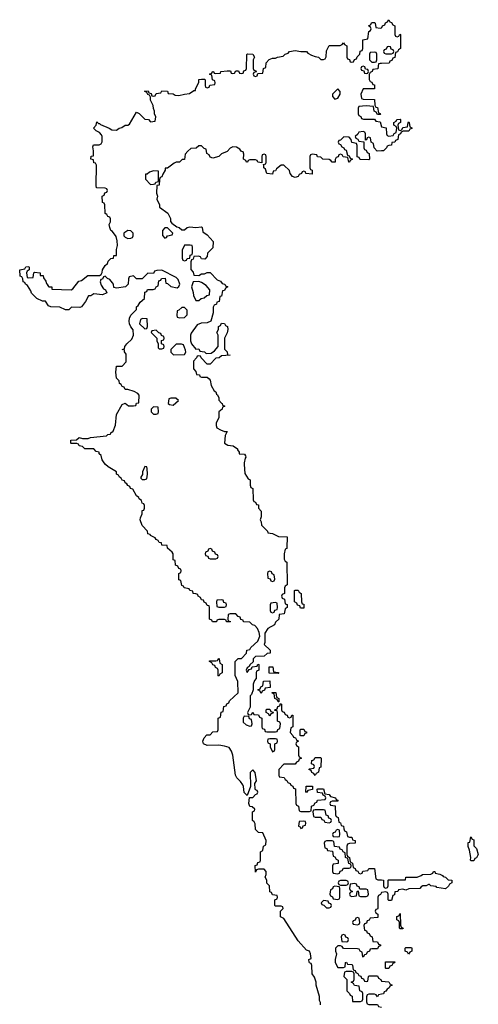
# Model space of a CAD drawing. Header units: inches. Extents: x 2718490 to 2828976, y 856982 to 957410.
# Tile 53 of 63: x 2767446 to 2770682, y 896194 to 903134. Entities that reach past the tile are written whole.
import ezdxf

# ---------------------------------------------------------------- set-up
doc = ezdxf.new("R2010")
doc.units = ezdxf.units.IN
doc.header["$MEASUREMENT"] = 0
for name, color, linetype in [('C7869', 7, 'Continuous'), ('C7879', 7, 'Continuous'), ('C7960', 7, 'Continuous'), ('C7970', 7, 'Continuous')]:
    doc.layers.add(name, color=color, linetype=linetype)

msp = doc.modelspace()

# ---------------------------------------------------------------- linework, layer by layer
at = {"layer": 'C7869', "color": 6}
for points in [[(2769568, 896190), (2769567.3, 896207.3), (2769562, 896222), (2769561.2, 896250), (2769538, 896330), (2769538, 896350), (2769525.6, 896385.6), (2769509.4, 896410), (2769508, 896468), (2769502, 896482), (2769490, 896486), (2769488, 896492), (2769486, 896510), (2769502, 896518), (2769497.2, 896550), (2769490, 896568), (2769470, 896575.3), (2769410, 896640.7), (2769310, 896798), (2769286, 896810), (2769286, 896850), (2769306, 896870), (2769302, 896882), (2769290, 896886), (2769250, 896886), (2769246, 896890), (2769246, 896930), (2769262, 896938), (2769266, 896950), (2769262, 896962), (2769230, 896966), (2769222, 896982), (2769210, 896986), (2769209, 897029), (2769190, 897048), (2769189, 897069), (2769178, 897090), (2769186, 897110), (2769186, 897130), (2769170, 897146), (2769130, 897146), (2769118, 897142), (2769110, 897126), (2769108, 897172), (2769122, 897178), (2769127.3, 897192.7), (2769142, 897198), (2769146, 897210), (2769146, 897270), (2769162, 897278), (2769166, 897310), (2769182, 897318), (2769186, 897350), (2769162, 897402), (2769130, 897406), (2769110, 897426), (2769107.3, 897467.3), (2769101.2, 897481.2), (2769089.6, 897490.4), (2769088.7, 897551.3), (2769102, 897558), (2769106, 897570), (2769087.3, 897587.3), (2769070, 897588), (2769064, 897610), (2769067.3, 897652.7), (2769090, 897652), (2769110, 897674), (2769122, 897678), (2769126, 897690), (2769122, 897702), (2769110, 897706), (2769107.3, 897712.7), (2769106, 897750), (2769118, 897770), (2769107.3, 897827.3), (2769090, 897846), (2769072.7, 897827.3), (2769074, 897730), (2769050, 897666), (2769030, 897688), (2769026, 897730), (2769020.9, 897740.9), (2769004.9, 897764.9), (2768978.4, 897790), (2768968, 897810), (2768949.7, 897949.7), (2768939.4, 897979.4), (2768923.3, 898003.3), (2768890, 898014.5), (2768850, 898020.7), (2768770, 898018), (2768744, 898030), (2768738, 898050), (2768748, 898072), (2768766, 898094), (2768790, 898094), (2768810, 898114), (2768842, 898118), (2768846, 898130), (2768846, 898210), (2768862, 898218), (2768867.3, 898252.7), (2768882, 898258), (2768887.3, 898292.7), (2768902, 898298), (2768907.3, 898312.7), (2768922, 898318), (2768927.3, 898332.7), (2768988, 898390), (2768986, 898470), (2768967.3, 898512.7), (2768966, 898610), (2768988, 898632), (2769010, 898632), (2769046, 898670), (2769048.9, 898691.1), (2769070, 898694), (2769078, 898710), (2769125.8, 898754.2), (2769139.6, 898790), (2769135.8, 898815.8), (2769124.2, 898844.2), (2769105.1, 898865.1), (2769088, 898870), (2769070, 898888), (2769026, 898890), (2769022, 898902), (2769007.3, 898907.3), (2769002, 898922), (2768987.3, 898927.3), (2768970, 898946), (2768930, 898946), (2768918, 898942), (2768914, 898910), (2768918, 898898), (2768932.7, 898892.7), (2768930.9, 898889.1), (2768906, 898890), (2768902, 898902), (2768890, 898906), (2768850, 898906), (2768838, 898902), (2768834, 898890), (2768810, 898889.3), (2768806, 898890), (2768802, 898902), (2768786, 898910), (2768786, 898990), (2768782, 899002), (2768770, 899006), (2768762, 899022), (2768748, 899028), (2768742, 899042), (2768730, 899046), (2768722, 899062), (2768706, 899070), (2768702, 899082), (2768688.4, 899088.4), (2768670, 899089), (2768667.3, 899107.3), (2768646, 899110), (2768642, 899122), (2768606, 899130), (2768602, 899142), (2768590, 899146), (2768582, 899182), (2768570, 899186), (2768569.5, 899190.5), (2768569, 899231), (2768582, 899238), (2768586, 899250), (2768582, 899262), (2768570, 899266), (2768562, 899282), (2768546, 899290), (2768542, 899322), (2768530, 899326), (2768529.4, 899369.4), (2768521.2, 899381.2), (2768488.7, 899410), (2768487.3, 899427.3), (2768448.7, 899430), (2768447.3, 899447.3), (2768430, 899448.7), (2768424, 899464), (2768408.7, 899470), (2768402, 899482), (2768370, 899498), (2768365.6, 899505.6), (2768349.3, 899510), (2768349, 899529), (2768310, 899568), (2768297.2, 899610), (2768298, 899622), (2768309.4, 899650.6), (2768310, 899674), (2768322, 899678), (2768326, 899690), (2768326, 899710), (2768322, 899722), (2768310, 899726), (2768305.6, 899745.6), (2768290, 899758), (2768286.8, 899766.8), (2768270, 899778), (2768244, 899824), (2768229, 899830), (2768223.1, 899843.1), (2768209, 899850), (2768203.1, 899863.1), (2768190, 899869), (2768184.7, 899884.7), (2768170, 899889.3), (2768163.2, 899903.2), (2768149.2, 899910), (2768144, 899924), (2768129, 899930), (2768128.4, 899948.4), (2768070, 899982), (2768052, 900000)], [(2769030.9, 900000), (2769034.4, 899934.4), (2769058, 899898), (2769071.3, 899890), (2769072.7, 899852.7), (2769078, 899838), (2769092, 899830), (2769094, 899750), (2769098, 899738), (2769110, 899734), (2769118, 899718), (2769130, 899714), (2769131.3, 899691.3), (2769150.7, 899670), (2769150.6, 899629.4), (2769142, 899610), (2769150, 899594), (2769151.1, 899571.1), (2769194, 899530), (2769198, 899518), (2769230, 899512), (2769271.6, 899491.6), (2769334, 899490), (2769331.3, 899411.3), (2769330, 899406), (2769318, 899402), (2769312, 899370), (2769312.7, 899332.7), (2769318, 899318), (2769331.3, 899310), (2769334, 899150), (2769318, 899142), (2769314, 899130), (2769314, 899090), (2769298, 899082), (2769294, 899070), (2769298, 899058), (2769314, 899050), (2769318, 899018), (2769332.7, 899012.7), (2769334, 898990), (2769318, 898982), (2769312.7, 898947.3), (2769278, 898942), (2769274, 898910), (2769251.6, 898888.4), (2769244.7, 898870), (2769197.5, 898842.5), (2769176, 898810), (2769176.8, 898743.2), (2769172, 898730), (2769214, 898690), (2769214, 898670), (2769192.7, 898667.3), (2769171.3, 898648.7), (2769110, 898646), (2769094, 898630), (2769092.7, 898607.3), (2769070, 898586), (2769064.7, 898575.3), (2769050, 898566), (2769044.7, 898550), (2769050, 898534), (2769066, 898554), (2769082, 898558), (2769086, 898574), (2769122, 898578), (2769127.3, 898592.7), (2769134, 898590), (2769134, 898550), (2769118, 898542), (2769114, 898530), (2769114, 898490), (2769103.6, 898476.4), (2769094, 898450), (2769094, 898410), (2769082, 898378), (2769072.7, 898367.3), (2769072, 898288), (2769054, 898250), (2769058, 898238), (2769070, 898234), (2769082, 898238), (2769090, 898254), (2769098, 898238), (2769130, 898234), (2769138, 898218), (2769154, 898210), (2769154, 898150), (2769158, 898138), (2769172.7, 898132.7), (2769178, 898118), (2769190, 898114), (2769250, 898114), (2769262, 898118), (2769268, 898132), (2769282, 898138), (2769286, 898170), (2769282, 898182), (2769266, 898190), (2769266, 898250), (2769262, 898262), (2769246, 898266), (2769246, 898270), (2769262, 898278), (2769267.3, 898292.7), (2769282, 898298), (2769286, 898314), (2769294, 898310), (2769294, 898270), (2769298, 898258), (2769312.7, 898252.7), (2769318, 898238), (2769332.7, 898232.7), (2769338, 898218), (2769350, 898214), (2769362, 898218), (2769367.3, 898232.7), (2769372.7, 898232.7), (2769374, 898150), (2769358, 898142), (2769354, 898110), (2769374, 898090), (2769378, 898078), (2769392.7, 898072.7), (2769398, 898058), (2769414, 898050), (2769398, 898042), (2769394, 898030), (2769398, 898018), (2769414, 898010), (2769414, 897950), (2769418, 897938), (2769434, 897930), (2769418, 897922), (2769412.7, 897907.3), (2769398, 897902), (2769390, 897886), (2769310, 897886), (2769274, 897850), (2769274, 897810), (2769278, 897798), (2769312.7, 897792.7), (2769318, 897778), (2769332, 897772), (2769338, 897758), (2769354, 897750), (2769358, 897738), (2769372.7, 897732.7), (2769378, 897718), (2769392.7, 897712.7), (2769394, 897610), (2769398, 897598), (2769414, 897590), (2769418, 897558), (2769430, 897554), (2769490, 897554), (2769502, 897558), (2769506, 897590), (2769522, 897598), (2769530, 897614), (2769542, 897618), (2769547.3, 897632.7), (2769602, 897638), (2769606, 897650), (2769602, 897662), (2769587.3, 897667.3), (2769582, 897682), (2769547.3, 897687.3), (2769546, 897710), (2769550, 897714), (2769590, 897712), (2769598, 897678), (2769630, 897672), (2769638, 897658), (2769674, 897650), (2769678, 897638), (2769690, 897634), (2769690, 897626), (2769650, 897626), (2769638, 897622), (2769634, 897610), (2769638, 897598), (2769672.7, 897592.7), (2769674, 897530), (2769678, 897518), (2769694, 897510), (2769698, 897478), (2769710, 897474), (2769714, 897454), (2769731.3, 897450), (2769732, 897432), (2769738, 897418), (2769752, 897410), (2769758, 897378), (2769772, 897372), (2769790, 897371.3), (2769794, 897354), (2769812, 897350), (2769814, 897330), (2769772.7, 897327.3), (2769758, 897322), (2769754, 897310), (2769754, 897250), (2769758, 897238), (2769774, 897230), (2769778, 897198), (2769794, 897190), (2769798, 897158), (2769812, 897152), (2769818, 897138), (2769832.7, 897132.7), (2769838, 897118), (2769850, 897114), (2769862, 897118), (2769867.3, 897132.7), (2769902, 897138), (2769910, 897152), (2769950, 897151.3), (2769958, 897078), (2769972.7, 897072.7), (2770000, 897070.9)], [(2770000, 896982.3), (2769998, 896982), (2769992, 896968), (2769978, 896962), (2769974, 896950), (2769972.7, 896872.7), (2769970, 896866), (2769958, 896862), (2769954, 896850), (2769958, 896838), (2769974, 896830), (2769972.7, 896807.3), (2769918, 896802), (2769912.7, 896787.3), (2769898, 896782), (2769892.7, 896767.3), (2769878, 896762), (2769874, 896750), (2769878, 896718), (2769892.7, 896712.7), (2769898, 896698), (2769912.7, 896692.7), (2769918, 896678), (2769934, 896670), (2769938, 896638), (2769970, 896634), (2769978, 896618), (2769992.7, 896612.7), (2769992.7, 896607.3), (2769978, 896602), (2769970, 896586), (2769930, 896586), (2769918, 896582), (2769914, 896570), (2769898, 896562), (2769890, 896546), (2769878, 896542), (2769870, 896526), (2769866, 896530), (2769862, 896562), (2769848, 896568), (2769842, 896582), (2769830, 896586), (2769730, 896588), (2769722, 896602), (2769710, 896606), (2769690, 896606), (2769674, 896590), (2769674, 896570), (2769682, 896550), (2769672, 896510), (2769672, 896490), (2769690, 896454), (2769730, 896454), (2769742, 896458), (2769746, 896490), (2769751.6, 896491.6), (2769758, 896478), (2769790, 896474), (2769794, 896470), (2769798, 896438), (2769812.7, 896432.7), (2769818, 896418), (2769832, 896412), (2769838, 896398), (2769852.7, 896392.7), (2769858, 896378), (2769872.7, 896372.7), (2769878, 896358), (2769890, 896354), (2769902, 896358), (2769906, 896390), (2769910, 896394), (2769970, 896394), (2769978, 896378), (2769994, 896370), (2769998, 896358), (2770000, 896357.8)], [(2770000, 896265.4), (2769978, 896262), (2769970, 896246), (2769962, 896262), (2769950, 896266), (2769910, 896266), (2769898, 896262), (2769892.7, 896247.3), (2769892.7, 896212.7), (2769898, 896198), (2769910, 896194), (2769970, 896194), (2769978, 896178), (2770000, 896174.6)]]:
    msp.add_lwpolyline(points, dxfattribs=at)
for points in [[(2768330, 899986), (2768312.7, 899947.3), (2768312, 899928), (2768302, 899910), (2768302, 899902), (2768310, 899894), (2768330, 899894), (2768342, 899898), (2768348, 899930), (2768346, 899970), (2768342, 899982)], [(2768790, 899406), (2768778, 899402), (2768772.7, 899387.3), (2768758, 899382), (2768754, 899370), (2768758, 899358), (2768772.7, 899352.7), (2768778, 899338), (2768790, 899334), (2768830, 899334), (2768842, 899338), (2768846, 899350), (2768842, 899362), (2768827.3, 899367.3), (2768822, 899382), (2768807.3, 899387.3), (2768802, 899402)], [(2769210, 899246), (2769198, 899242), (2769194, 899230), (2769198, 899198), (2769212.7, 899192.7), (2769218, 899178), (2769230, 899174), (2769242, 899178), (2769246, 899190), (2769242, 899222), (2769227.3, 899227.3), (2769222, 899242)], [(2769450, 898986), (2769427.3, 898987.3), (2769422, 899002), (2769407.3, 899007.3), (2769402, 899022), (2769386, 899030), (2769386, 899110), (2769390, 899114), (2769410, 899114), (2769418, 899098), (2769432, 899090), (2769434, 899030), (2769438, 899018), (2769450, 899014)], [(2768870, 899046), (2768838, 899042), (2768834, 899030), (2768838, 898998), (2768850, 898994), (2768890, 898994), (2768902, 898998), (2768906, 899010), (2768902, 899022), (2768887.3, 899027.3), (2768882, 899042)], [(2769250, 899026), (2769218, 899022), (2769214, 899010), (2769214, 898970), (2769218, 898958), (2769230, 898954), (2769242, 898958), (2769247.3, 898972.7), (2769262, 898978), (2769266, 898990), (2769262, 899022)], [(2768850, 898506), (2768846, 898510), (2768846, 898550), (2768842, 898562), (2768827.3, 898567.3), (2768822, 898582), (2768810, 898586), (2768802, 898602), (2768786, 898610), (2768786, 898614), (2768830, 898614), (2768842, 898618), (2768850, 898634), (2768854, 898630), (2768858, 898598), (2768874, 898590), (2768874, 898530), (2768858, 898522)], [(2769270, 898526), (2769207.3, 898527.3), (2769207.3, 898572.7), (2769232.7, 898572.7), (2769238, 898538), (2769270, 898534), (2769274, 898530)], [(2769150, 898386), (2769142, 898402), (2769126, 898410), (2769142, 898418), (2769147.3, 898432.7), (2769162, 898438), (2769167.3, 898472.7), (2769210, 898474), (2769212.7, 898427.3), (2769178, 898422), (2769172.7, 898407.3), (2769158, 898402)], [(2769270, 898326), (2769262, 898342), (2769246, 898350), (2769242, 898382), (2769230, 898386), (2769227.3, 898392.7), (2769252.7, 898392.7), (2769258, 898358), (2769274, 898350), (2769274, 898326)], [(2769210, 898226), (2769202, 898242), (2769186, 898250), (2769186, 898270), (2769190, 898274), (2769210, 898274), (2769218, 898258), (2769234, 898254), (2769232.7, 898247.3), (2769218, 898242)], [(2769030, 898226), (2769022, 898210), (2769023.6, 898183.6), (2769043.6, 898163.6), (2769070, 898154), (2769082, 898158), (2769086, 898170), (2769082, 898202), (2769067.3, 898207.3), (2769062, 898222)], [(2769250, 898066), (2769210, 898066), (2769198, 898062), (2769194, 898050), (2769198, 898038), (2769214, 898030), (2769214, 898010), (2769230, 897974), (2769242, 897978), (2769246, 897990), (2769246, 898030), (2769262, 898038), (2769266, 898050), (2769262, 898062)], [(2769430, 898086), (2769426, 898090), (2769426, 898130), (2769430, 898134), (2769450, 898134), (2769458, 898118), (2769470, 898114), (2769470, 898106), (2769458, 898102), (2769450, 898086)], [(2769530, 897806), (2769522, 897822), (2769507.3, 897827.3), (2769502, 897842), (2769486, 897850), (2769490, 897854), (2769522, 897858), (2769526, 897870), (2769522, 897882), (2769506, 897890), (2769507.3, 897912.7), (2769522, 897918), (2769530, 897934), (2769570, 897934), (2769574, 897930), (2769570, 897866), (2769558, 897862), (2769554, 897830), (2769538, 897822)], [(2769470, 897686), (2769466, 897690), (2769467.3, 897732.7), (2769512.7, 897732.7), (2769512.7, 897707.3), (2769478, 897702)], [(2769590, 897566), (2769530, 897566), (2769518, 897562), (2769514, 897550), (2769518, 897518), (2769530, 897514), (2769570, 897514), (2769578, 897498), (2769592.7, 897492.7), (2769598, 897478), (2769630, 897474), (2769642, 897478), (2769646, 897490), (2769642, 897502), (2769627.3, 897507.3), (2769622, 897522), (2769607.3, 897527.3), (2769602, 897562)], [(2769450, 897486), (2769418, 897482), (2769414, 897450), (2769424.7, 897444.7), (2769430, 897434), (2769442, 897438), (2769447.3, 897452.7), (2769462, 897458), (2769466, 897470), (2769462, 897482)], [(2769690, 897426), (2769678, 897422), (2769672.7, 897407.3), (2769658, 897402), (2769654, 897390), (2769658, 897378), (2769690, 897374), (2769702, 897378), (2769706, 897390), (2769702, 897422)], [(2769650, 897346), (2769610, 897346), (2769598, 897342), (2769594, 897330), (2769598, 897298), (2769612.7, 897292.7), (2769618, 897278), (2769652.7, 897272.7), (2769658, 897238), (2769670, 897234), (2769678, 897218), (2769694, 897210), (2769692.7, 897187.3), (2769658, 897182), (2769654, 897170), (2769654, 897130), (2769658, 897118), (2769690, 897114), (2769702, 897118), (2769707.3, 897132.7), (2769722, 897138), (2769730, 897154), (2769770, 897154), (2769782, 897158), (2769786, 897170), (2769782, 897182), (2769767.3, 897187.3), (2769762, 897222), (2769746, 897230), (2769742, 897262), (2769728, 897268), (2769722, 897282), (2769707.3, 897287.3), (2769702, 897302), (2769667.3, 897307.3), (2769662, 897342)], [(2769670, 897026), (2769658, 897022), (2769652.7, 897007.3), (2769638, 897002), (2769634, 896970), (2769638, 896958), (2769652.7, 896952.7), (2769658, 896938), (2769690, 896934), (2769702, 896938), (2769706, 896950), (2769706, 897010), (2769702, 897022)], [(2769750, 897066), (2769710, 897066), (2769698, 897062), (2769694, 897050), (2769698, 897038), (2769710, 897034), (2769750, 897034), (2769762, 897038), (2769766, 897050), (2769762, 897062)], [(2769810, 897046), (2769778, 897042), (2769774, 897010), (2769778, 896998), (2769794, 896990), (2769778, 896982), (2769774, 896970), (2769778, 896958), (2769790, 896954), (2769822, 896958), (2769826, 896990), (2769834, 896994), (2769838, 896958), (2769850, 896954), (2769890, 896954), (2769902, 896958), (2769906, 896970), (2769902, 897002), (2769890, 897006), (2769846, 897006), (2769842, 897022), (2769827.3, 897027.3), (2769822, 897042)], [(2769590, 896926), (2769574, 896910), (2769578, 896898), (2769592.7, 896892.7), (2769610, 896874), (2769630, 896874), (2769642, 896878), (2769646, 896890), (2769642, 896902), (2769627.3, 896907.3), (2769622, 896922)], [(2769830, 896806), (2769818, 896802), (2769812.7, 896787.3), (2769798, 896782), (2769794, 896770), (2769798, 896758), (2769830, 896754), (2769842, 896758), (2769846, 896770), (2769842, 896802)], [(2769730, 896686), (2769718, 896682), (2769714, 896670), (2769718, 896638), (2769750, 896634), (2769762, 896638), (2769766, 896650), (2769762, 896662), (2769747.3, 896667.3), (2769742, 896682)], [(2769790, 896426), (2769750, 896426), (2769738, 896422), (2769734, 896390), (2769754, 896370), (2769754, 896290), (2769774, 896270), (2769778, 896258), (2769791.6, 896251.6), (2769794, 896214), (2769850, 896214), (2769862, 896218), (2769866, 896230), (2769866, 896270), (2769862, 896282), (2769846, 896290), (2769842, 896322), (2769807.3, 896327.3), (2769802, 896342), (2769786, 896350), (2769802, 896358), (2769806, 896370), (2769806, 896410), (2769802, 896422)]]:
    msp.add_lwpolyline(points, close=True, dxfattribs=at)
at = {"layer": 'C7879', "color": 6}
for points in [[(2770630, 897206), (2770626, 897210), (2770628, 897230), (2770620.4, 897280.4), (2770610, 897306), (2770610, 897334), (2770622, 897338), (2770630, 897374), (2770638, 897358), (2770650, 897354), (2770651.1, 897311.1), (2770670, 897292), (2770682, 897250), (2770670, 897226), (2770658, 897222), (2770650, 897206)], [(2770130, 896726), (2770126, 896730), (2770126, 896770), (2770122, 896782), (2770106, 896790), (2770107.3, 896812.7), (2770122, 896818), (2770130, 896834), (2770132.7, 896752.7), (2770138, 896738), (2770152, 896730), (2770150, 896726)], [(2770190, 896548), (2770182, 896562), (2770166, 896570), (2770166, 896590), (2770170, 896594), (2770210, 896594), (2770214, 896590), (2770214, 896570), (2770198, 896562)], [(2770030, 896446), (2770026, 896450), (2770027.3, 896492.7), (2770092.7, 896492.7), (2770090, 896486), (2770078, 896482), (2770072.7, 896467.3), (2770058, 896462), (2770050, 896446)]]:
    msp.add_lwpolyline(points, close=True, dxfattribs=at)
for points in [[(2770000, 897070.9), (2770014, 897070), (2770014, 897030), (2770018, 897018), (2770030, 897014), (2770042, 897018), (2770046, 897030), (2770046, 897070), (2770048.9, 897071.1), (2770167.3, 897072.7), (2770170, 897090.4), (2770250, 897090.8), (2770279, 897101), (2770288, 897110), (2770348, 897112), (2770362, 897118), (2770366, 897130), (2770374, 897130), (2770378, 897118), (2770410, 897112), (2770430, 897102), (2770434.4, 897094.4), (2770451, 897090), (2770470, 897071), (2770494, 897070), (2770494, 897050), (2770478, 897042), (2770472.7, 897027.3), (2770450.8, 897009.2), (2770390, 897018), (2770384.7, 897024.7), (2770346, 897030), (2770338, 897038), (2770330, 897038), (2770314, 897030), (2770290.7, 897029.3), (2770278, 897022), (2770270, 897009.6), (2770191.3, 897008.7), (2770170, 896998), (2770150, 897006), (2770118, 897002), (2770114, 896990), (2770094, 896986), (2770090, 896966), (2770078, 896962), (2770070, 896926), (2770050, 896926), (2770046, 896930), (2770046, 896970), (2770042, 896982), (2770030, 896986), (2770000, 896982.3)], [(2770000, 896357.8), (2770051.6, 896351.6), (2770058, 896338), (2770074, 896330), (2770058, 896322), (2770054, 896310), (2770038, 896302), (2770030, 896286), (2770018, 896282), (2770012.7, 896267.3), (2770000, 896265.4)]]:
    msp.add_lwpolyline(points, dxfattribs=at)
at = {"layer": 'C7960', "color": 6}
for points in [[(2768052, 900000), (2768042, 900010), (2768028.7, 900031.3), (2768022, 900062), (2768006, 900074), (2768006, 900086), (2767986, 900090), (2767968.4, 900108.4), (2767906, 900110), (2767890, 900126), (2767866, 900130), (2767862, 900142), (2767850, 900146), (2767810, 900146), (2767806, 900150), (2767806, 900170), (2767848, 900172), (2767866, 900190), (2767890, 900182), (2767930, 900182), (2767946, 900190), (2768058, 900202), (2768068.7, 900210), (2768086.3, 900213.7), (2768090, 900222), (2768106, 900234), (2768122.7, 900277.3), (2768130, 900352), (2768170, 900422), (2768190, 900431.3), (2768212.7, 900412.7), (2768250, 900412), (2768266, 900414), (2768270, 900432), (2768286, 900434), (2768288.4, 900488.4), (2768280.4, 900500.4), (2768254.6, 900514.6), (2768210, 900528), (2768190, 900528), (2768183.1, 900543.1), (2768170, 900549), (2768163.1, 900563.1), (2768149.2, 900570), (2768148.9, 900588.9), (2768130, 900608), (2768124, 900650), (2768130, 900691.3), (2768168, 900692), (2768196.4, 900723.6), (2768196.4, 900776.4), (2768186, 900794), (2768186, 900806), (2768168, 900810), (2768186, 900814), (2768188, 900830), (2768202, 900850), (2768237.5, 900882.5), (2768249.6, 900910), (2768247, 900947), (2768229.3, 900970), (2768222, 900990), (2768218, 901010), (2768222, 901030), (2768230, 901052), (2768269.1, 901090.9), (2768270, 901111), (2768281.2, 901118.8), (2768296.4, 901143.6), (2768326, 901170), (2768330, 901214), (2768342, 901218), (2768348.4, 901231.6), (2768387.3, 901232.7), (2768402, 901238), (2768408, 901252), (2768422, 901258), (2768427.3, 901292.7), (2768442, 901298), (2768446, 901310), (2768472, 901312), (2768478, 901278), (2768490, 901274), (2768512.7, 901252.7), (2768556.4, 901243.6), (2768570, 901254), (2768575.3, 901270), (2768563.1, 901303.1), (2768550, 901318), (2768450, 901368), (2768412.7, 901367.3), (2768398, 901362), (2768390, 901346), (2768350, 901348), (2768310, 901308), (2768270, 901308.7), (2768250, 901328), (2768218, 901322), (2768212.7, 901307.3), (2768212, 901270), (2768192, 901250), (2768130, 901242), (2768110, 901246), (2768108, 901270), (2768100.4, 901280.4), (2768082, 901302), (2768066, 901310), (2768050, 901326), (2768038, 901322), (2768030, 901306), (2768018, 901302), (2768014, 901286), (2768022, 901262), (2768038, 901238), (2768052, 901230), (2768062, 901210), (2768030, 901195.3), (2767970, 901202), (2767948.7, 901188.7), (2767931.3, 901188.7), (2767910, 901148), (2767882, 901110), (2767870, 901106), (2767811.6, 901108.4), (2767794, 901090), (2767770, 901089.4), (2767730, 901108), (2767666, 901110), (2767650, 901118), (2767629.2, 901149.2), (2767606, 901150), (2767566, 901170), (2767530, 901206), (2767524, 901224), (2767500.4, 901260.4), (2767486, 901270), (2767482, 901282), (2767470, 901286), (2767468.4, 901308.4), (2767462, 901322), (2767450, 901326), (2767446, 901370), (2767482, 901378), (2767488.4, 901391.6), (2767510, 901394), (2767514, 901390), (2767514, 901370), (2767498, 901362), (2767494, 901350), (2767498, 901318), (2767510, 901314), (2767542, 901318), (2767546, 901350), (2767550, 901354), (2767590, 901350.8), (2767591.3, 901331.3), (2767610.6, 901330), (2767614, 901314), (2767630, 901292), (2767634.8, 901274.8), (2767642, 901270), (2767642, 901262), (2767650.9, 901250.9), (2767672, 901250), (2767674, 901234), (2767809.1, 901230.9), (2767822, 901238), (2767864, 901290), (2767883.2, 901296.8), (2767928, 901330), (2768008.4, 901331.6), (2768022, 901338), (2768028.7, 901351.3), (2768030, 901372), (2768050, 901402), (2768065.2, 901414.8), (2768070, 901432), (2768090, 901451.3), (2768107.3, 901452.7), (2768110, 901471), (2768128, 901472), (2768130, 901514), (2768137, 901543), (2768134.8, 901574.8), (2768126.2, 901606.2), (2768101.5, 901641.5), (2768090, 901649.3), (2768081.2, 901670), (2768078, 901690), (2768086, 901710), (2768086, 901730), (2768082, 901742), (2768067.3, 901747.3), (2768062, 901762), (2768048.7, 901768.7), (2768048, 901828), (2768042, 901842), (2768030, 901846), (2768028.7, 901891.3), (2768042, 901898), (2768047.3, 901912.7), (2768062, 901918), (2768066, 901930), (2768062, 901942), (2768050, 901946), (2767988.4, 901948.4), (2767984.7, 901964.7), (2767988, 902108), (2767982, 902122), (2767970, 902126), (2767966, 902146), (2767949, 902150), (2767950, 902172), (2767966, 902174), (2767968, 902210), (2767962, 902238), (2767967.3, 902252.7), (2768007.3, 902252.7), (2768022, 902258), (2768028, 902272), (2768028.7, 902310), (2768023.1, 902323.1), (2768010, 902338), (2767986, 902350), (2767966, 902370), (2767986, 902390), (2767990, 902414), (2768002, 902402), (2768010, 902402), (2768015.3, 902395.3), (2768078, 902370), (2768097.3, 902357.3), (2768130, 902354.8), (2768149, 902370), (2768166.6, 902373.4), (2768190, 902391), (2768208.4, 902391.6), (2768222, 902398), (2768270, 902482), (2768290, 902474), (2768330, 902432), (2768354, 902430), (2768370, 902414), (2768402, 902418), (2768406, 902450), (2768398, 902470), (2768398, 902490), (2768389.1, 902509.1), (2768388.7, 902530), (2768370, 902566), (2768368, 902588), (2768362, 902602), (2768350, 902606), (2768342, 902622), (2768326, 902630), (2768351.6, 902631.6), (2768358, 902618), (2768372.7, 902612.7), (2768378, 902598), (2768390, 902594), (2768402, 902598), (2768410, 902614), (2768442, 902618), (2768450, 902632), (2768490, 902631.3), (2768494, 902614), (2768528.7, 902611.3), (2768542, 902602), (2768570, 902598.8), (2768608, 902610), (2768645.2, 902614.8), (2768674, 902634), (2768686, 902634), (2768686, 902646), (2768709.4, 902690.6), (2768710, 902711.3), (2768730, 902714), (2768750, 902714), (2768754, 902710), (2768754, 902670), (2768758, 902658), (2768770, 902654), (2768782, 902658), (2768787.3, 902672.7), (2768822, 902678), (2768826, 902690), (2768822, 902702), (2768806, 902710), (2768802, 902742), (2768786, 902750), (2768802, 902758), (2768806, 902770), (2768814, 902770), (2768818, 902758), (2768830, 902754), (2768862, 902758), (2768866, 902770), (2768910, 902774), (2768932.7, 902772.7), (2768938, 902758), (2768950, 902754), (2768962, 902758), (2768970, 902774), (2768990, 902774), (2768998, 902758), (2769010, 902754), (2769022, 902758), (2769027.3, 902772.7), (2769042, 902778), (2769046, 902790), (2769049.1, 902889.1), (2769050, 902892), (2769052.7, 902892.7), (2769090, 902892), (2769102, 902870), (2769094, 902850), (2769094, 902790), (2769098, 902778), (2769112.7, 902772.7), (2769114, 902766), (2769098, 902762), (2769094, 902750), (2769098, 902738), (2769110, 902734), (2769122, 902738), (2769126, 902754), (2769162, 902758), (2769166, 902790), (2769182, 902798), (2769186, 902830), (2769207.3, 902852.7), (2769230, 902862), (2769250, 902862), (2769266, 902870), (2769304, 902876), (2769318, 902890), (2769340.9, 902899.1), (2769350, 902910.4), (2769390, 902918), (2769430, 902910.8), (2769470, 902910.6), (2769478, 902898), (2769504, 902884), (2769530, 902873.4), (2769554, 902870), (2769570, 902854), (2769590, 902854), (2769602, 902858), (2769607.3, 902872.7), (2769610, 902914), (2769630, 902951.3), (2769707.3, 902952.7), (2769722, 902958), (2769730, 902971.3), (2769738, 902958), (2769754, 902950), (2769754, 902870), (2769758, 902858), (2769772.7, 902852.7), (2769778, 902838), (2769790, 902834), (2769802, 902838), (2769807.3, 902852.7), (2769822, 902858), (2769827.3, 902872.7), (2769846, 902890), (2769847.3, 902912.7), (2769862, 902918), (2769866, 902930), (2769867.3, 902992.7), (2769902, 902998), (2769908.4, 903051.6), (2769922, 903058), (2769926, 903070), (2769922, 903082), (2769908, 903090), (2769910, 903094), (2769922, 903098), (2769930, 903114), (2769950, 903114), (2769954, 903110), (2769958, 903078), (2769990, 903074), (2770000, 903077.3)], [(2770000, 902826.2), (2769990, 902826), (2769978, 902822), (2769972.7, 902787.3), (2769938, 902782), (2769932, 902768), (2769918, 902762), (2769912.7, 902747.3), (2769912.7, 902712.7), (2769918, 902698), (2769930, 902694), (2769938, 902678), (2769950, 902674), (2769950, 902646), (2769870, 902646), (2769854, 902610), (2769858, 902578), (2769870, 902574), (2769950, 902572), (2769952.7, 902532.7), (2769958, 902518), (2769970, 902514), (2769978, 902478), (2769990, 902474), (2769991.1, 902468.9), (2769990, 902466), (2769970, 902466), (2769962, 902482), (2769946, 902490), (2769942, 902522), (2769890, 902528), (2769838, 902522), (2769834, 902510), (2769834, 902470), (2769838, 902458), (2769852, 902452), (2769858, 902438), (2769872.7, 902432.7), (2769950, 902434), (2769958, 902418), (2769990, 902414), (2769998, 902378), (2770000, 902377.7)], [(2770000, 902209.5), (2769968.4, 902208.4), (2769946, 902230), (2769942, 902262), (2769926, 902270), (2769922, 902302), (2769910, 902306), (2769898, 902302), (2769892.7, 902287.3), (2769886, 902286), (2769886, 902330), (2769882, 902342), (2769870, 902346), (2769838, 902342), (2769832.7, 902327.3), (2769814, 902310), (2769818, 902298), (2769832.7, 902292.7), (2769838, 902278), (2769874, 902274), (2769874, 902230), (2769878, 902218), (2769890, 902214), (2769898, 902198), (2769912, 902190), (2769914, 902150), (2769910, 902146), (2769851.3, 902148.7), (2769846, 902150), (2769842, 902162), (2769828, 902168), (2769827.3, 902247.3), (2769822, 902262), (2769788.7, 902268.7), (2769786, 902290), (2769770, 902306), (2769732.7, 902307.3), (2769710, 902286), (2769698, 902282), (2769694, 902270), (2769698, 902258), (2769710, 902254), (2769718, 902238), (2769732, 902232), (2769738, 902218), (2769750, 902214), (2769758, 902178), (2769770, 902174), (2769778, 902158), (2769794, 902150), (2769778, 902142), (2769774, 902130), (2769768, 902130), (2769762, 902162), (2769728.4, 902168.4), (2769722, 902182), (2769710, 902186), (2769698, 902182), (2769692, 902168), (2769678, 902162), (2769672, 902148), (2769671.3, 902130), (2769650, 902128.7), (2769642, 902142), (2769629, 902149), (2769586, 902150), (2769570, 902166), (2769547.3, 902167.3), (2769542, 902182), (2769510, 902186), (2769498, 902182), (2769494, 902170), (2769494, 902090), (2769498, 902078), (2769510, 902074), (2769510, 902046), (2769466, 902050), (2769462, 902062), (2769450, 902066), (2769438, 902062), (2769434, 902050), (2769418, 902042), (2769410, 902029), (2769390, 902022), (2769370, 902029), (2769355.3, 902050), (2769348.7, 902070), (2769310, 902108), (2769290, 902108), (2769258, 902082), (2769250, 902068), (2769234, 902066), (2769230, 902046), (2769190, 902049.4), (2769180.4, 902080.4), (2769169, 902091), (2769169, 902109), (2769166, 902110), (2769166, 902114), (2769182, 902118), (2769186, 902130), (2769186, 902170), (2769182, 902182), (2769170, 902186), (2769158, 902182), (2769154, 902170), (2769154, 902126), (2769126, 902130), (2769122, 902142), (2769110, 902146), (2769070, 902146), (2769058, 902142), (2769054, 902130), (2769046, 902130), (2769042, 902142), (2769026, 902150), (2769027.3, 902187.3), (2769022, 902202), (2769010, 902206), (2769000.4, 902220.4), (2768976.4, 902236.4), (2768950, 902238), (2768931.6, 902228.4), (2768910, 902206), (2768870, 902188.7), (2768851.3, 902170), (2768810, 902158), (2768790, 902166), (2768782, 902182), (2768766, 902190), (2768762, 902222), (2768747.3, 902227.3), (2768730, 902246), (2768710, 902246), (2768691.6, 902228.4), (2768652.7, 902227.3), (2768631.6, 902208.4), (2768612.7, 902187.3), (2768610, 902149.2), (2768591.3, 902148.7), (2768574, 902130), (2768550.5, 902129.5), (2768536.3, 902123.7), (2768490, 902088.7), (2768472.7, 902087.3), (2768472.7, 902072.7), (2768455.3, 902044.7), (2768450, 902026), (2768438, 902022), (2768432, 902008), (2768430, 901968), (2768414, 901966), (2768411.1, 901911.1), (2768418, 901890), (2768414, 901870), (2768432, 901828), (2768432, 901812), (2768491, 901770), (2768510, 901732), (2768510.7, 901710.7), (2768518.8, 901698.8), (2768554, 901674), (2768572, 901670), (2768590, 901652), (2768610, 901652), (2768628, 901670), (2768646.6, 901673.4), (2768689.5, 901670.5), (2768730, 901674), (2768734, 901670), (2768738, 901638), (2768770, 901618), (2768812, 901570), (2768810, 901526), (2768772, 901488), (2768770, 901466), (2768752.7, 901447.3), (2768730, 901448), (2768722, 901462), (2768707.3, 901467.3), (2768674, 901466), (2768670, 901446), (2768658, 901442), (2768652.7, 901427.3), (2768652.7, 901372.7), (2768670, 901354), (2768674, 901334), (2768710, 901332), (2768730, 901342), (2768750, 901342), (2768770, 901352), (2768790, 901352), (2768839.8, 901299.8), (2768862, 901290), (2768875.3, 901275.3), (2768894, 901270), (2768898, 901258), (2768914, 901250), (2768898, 901242), (2768890, 901226), (2768878, 901222), (2768870, 901186), (2768858, 901182), (2768852.7, 901147.3), (2768838, 901142), (2768834, 901130), (2768818, 901122), (2768812, 901108), (2768811, 901069), (2768794, 901010), (2768770, 900998), (2768725.4, 900994.6), (2768697.3, 900982.7), (2768656, 900924), (2768651, 900910), (2768651, 900870), (2768658, 900850), (2768690, 900812), (2768710, 900814), (2768718, 900798), (2768750, 900794), (2768762, 900782), (2768796.4, 900783.6), (2768820.4, 900799.6), (2768846, 900830), (2768846, 900910), (2768838, 900930), (2768848, 900950), (2768848.4, 900971.6), (2768862, 900978), (2768870, 900994), (2768891.6, 900991.6), (2768898, 900978), (2768912.7, 900972.7), (2768914, 900950), (2768910, 900926), (2768891.1, 900888.9), (2768891.3, 900811.3), (2768910, 900792), (2768912, 900772), (2768931, 900770), (2768870, 900766), (2768854, 900750), (2768830, 900748), (2768790, 900706), (2768770, 900706), (2768726, 900750), (2768722, 900762), (2768710, 900766), (2768698, 900762), (2768694, 900750), (2768672.7, 900727.3), (2768672.7, 900672.7), (2768690, 900654), (2768694, 900634), (2768714, 900630), (2768718, 900618), (2768730, 900614), (2768770, 900614), (2768783.6, 900603.6), (2768790, 900594), (2768796, 900556), (2768818.8, 900518.8), (2768830.7, 900510), (2768834.8, 900494.8), (2768842, 900490), (2768852, 900468), (2768852, 900452), (2768871, 900431), (2768874, 900430), (2768878, 900418), (2768894, 900410), (2768878, 900402), (2768874, 900390), (2768851.3, 900370), (2768851, 900330), (2768832, 900290), (2768832.7, 900272.7), (2768838, 900258), (2768863.6, 900243.6), (2768890, 900232), (2768910.8, 900230.8), (2768896.9, 900203.1), (2768892, 900150), (2768914.8, 900134.8), (2768952, 900130), (2768982, 900110), (2768982, 900102), (2768994, 900086), (2768994, 900074), (2769031.6, 900071.6), (2769039.6, 900059.6), (2769042, 900050), (2769036, 900044), (2769030.4, 900009.6), (2769030.9, 900000)]]:
    msp.add_lwpolyline(points, dxfattribs=at)
for points in [[(2769950, 902906), (2769918, 902902), (2769914, 902890), (2769914, 902850), (2769930, 902834), (2769950, 902834), (2769962, 902838), (2769966, 902850), (2769966, 902890), (2769962, 902902)], [(2769870, 902806), (2769858, 902802), (2769854, 902790), (2769858, 902778), (2769874, 902774), (2769878, 902758), (2769890, 902754), (2769902, 902758), (2769906, 902770), (2769902, 902782), (2769886, 902786), (2769882, 902802)], [(2769690, 902646), (2769652, 902610), (2769652.7, 902592.7), (2769670, 902574), (2769690, 902582), (2769708, 902610), (2769707.3, 902627.3)], [(2768390, 902068.7), (2768361, 902059), (2768346, 902046), (2768334, 902046), (2768334, 902010), (2768370, 901972), (2768390, 901974), (2768402, 901978), (2768406, 901990), (2768426, 901994), (2768426, 902066)], [(2768210, 901648), (2768182, 901630), (2768182, 901610), (2768190, 901602), (2768210, 901592), (2768230, 901594), (2768242, 901598), (2768246, 901610), (2768246, 901630), (2768230, 901646)], [(2768490, 901666), (2768470, 901666), (2768452.7, 901647.3), (2768452.7, 901612.7), (2768470, 901594), (2768482, 901598), (2768488.4, 901611.6), (2768522, 901618), (2768526, 901630)], [(2768650, 901546), (2768610, 901546), (2768592, 901510), (2768592.7, 901452.7), (2768598, 901438), (2768610, 901434), (2768622, 901438), (2768628.4, 901451.6), (2768646, 901454), (2768650, 901474), (2768662, 901478), (2768666, 901490), (2768666, 901530), (2768662, 901542)], [(2768710, 901288), (2768670, 901286), (2768658, 901250), (2768671.1, 901211.1), (2768672, 901190), (2768690, 901154), (2768710, 901154), (2768726, 901170), (2768747.3, 901172.7), (2768766, 901190), (2768786, 901194), (2768788, 901230), (2768761.2, 901261.2), (2768730, 901282)], [(2768610, 901106), (2768590, 901106), (2768570, 901086), (2768558, 901082), (2768554, 901050), (2768558, 901038), (2768572.7, 901032.7), (2768610, 901034), (2768627.3, 901052.7), (2768627.3, 901087.3)], [(2768312.7, 901027.3), (2768298, 901022), (2768292, 900990), (2768330, 900954), (2768342, 900958), (2768347.3, 900972.7), (2768346, 901026)], [(2768410, 900946), (2768378, 900942), (2768374, 900930), (2768414, 900890), (2768414, 900870), (2768422, 900850), (2768422, 900822), (2768430, 900814), (2768450, 900814), (2768462, 900818), (2768466, 900830), (2768462, 900842), (2768446, 900850), (2768447.3, 900872.7), (2768462, 900878), (2768466, 900890), (2768462, 900902), (2768447.3, 900907.3), (2768442, 900922), (2768427.3, 900927.3)], [(2768550, 900848), (2768512, 900810), (2768512, 900790), (2768531.3, 900771.3), (2768610, 900774), (2768618, 900790), (2768616.4, 900803.6), (2768602, 900842), (2768587.3, 900847.3)], [(2768547.3, 900467.3), (2768512.7, 900467.3), (2768498, 900462), (2768494, 900430), (2768502, 900422), (2768530, 900418), (2768566, 900450)], [(2768390, 900406), (2768374, 900390), (2768374, 900370), (2768390, 900354), (2768410, 900354), (2768422, 900358), (2768426, 900370), (2768422, 900402)]]:
    msp.add_lwpolyline(points, close=True, dxfattribs=at)
at = {"layer": 'C7970', "color": 6}
for points in [[(2770000, 903077.3), (2770002, 903078), (2770006, 903090), (2770022, 903098), (2770027.3, 903112.7), (2770042, 903118), (2770050, 903134), (2770058, 903118), (2770070, 903114), (2770078, 903098), (2770094, 903090), (2770094, 903030), (2770098, 903018), (2770110, 903014), (2770122, 903018), (2770127.3, 903032.7), (2770134, 903030), (2770134, 902930), (2770118, 902922), (2770112.7, 902907.3), (2770098, 902902), (2770092.7, 902867.3), (2770078, 902862), (2770072.7, 902847.3), (2770058, 902842), (2770052.7, 902827.3), (2770000, 902826.2)], [(2770000, 902377.7), (2770032.7, 902372.7), (2770034, 902330), (2770038, 902318), (2770050, 902314), (2770082, 902318), (2770088, 902332), (2770102, 902338), (2770106, 902370), (2770102, 902382), (2770086, 902390), (2770086, 902410), (2770102, 902418), (2770106, 902430), (2770130, 902434), (2770134, 902430), (2770134, 902410), (2770118, 902402), (2770114, 902390), (2770118, 902358), (2770130, 902354), (2770142, 902358), (2770150, 902374), (2770182, 902378), (2770186, 902410), (2770190, 902414), (2770194, 902410), (2770198, 902378), (2770212.7, 902372.7), (2770212.7, 902367.3), (2770198, 902362), (2770191.3, 902348.7), (2770152.7, 902347.3), (2770138, 902342), (2770134, 902330), (2770118, 902322), (2770114, 902290), (2770098, 902282), (2770094, 902270), (2770072.7, 902267.3), (2770070, 902249), (2770051.6, 902248.4), (2770038, 902242), (2770034, 902230), (2770014, 902210), (2770000, 902209.5)]]:
    msp.add_lwpolyline(points, dxfattribs=at)
msp.add_lwpolyline([(2770050, 902946), (2770038, 902942), (2770032.7, 902927.3), (2770018, 902922), (2770014, 902910), (2770018, 902898), (2770030, 902894), (2770070, 902894), (2770082, 902898), (2770086, 902910), (2770082, 902922), (2770067.3, 902927.3), (2770062, 902942)], close=True, dxfattribs=at)

doc.saveas('drawing.dxf')
